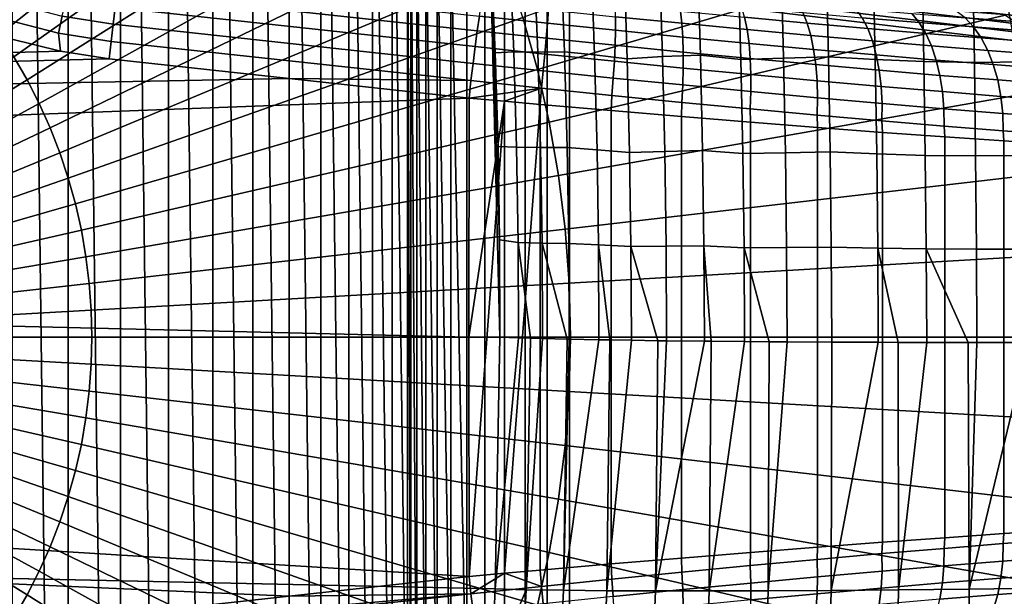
# Model space of a CAD drawing. Header units: metres. Extents: x -248 to 28, y -28 to 28.
# Tile 66 of 256: x -205.92 to -202.39, y -0.93 to 1.14. Entities that reach past the tile are written whole.
import ezdxf

# ---------------------------------------------------------------- set-up
doc = ezdxf.new("R2010")
doc.units = ezdxf.units.M
doc.layers.add('solid_10_061_053_XXX', color=7, linetype='CONTINUOUS')

msp = doc.modelspace()

# ---------------------------------------------------------------- linework, layer by layer
at = {"layer": 'solid_10_061_053_XXX'}
for points in [[(-205.948746, 8.26752, 131.31012), (-205.948761, -8.267564, 131.310135), (-205.747452, -7.709269, 131.236862)], [(-205.747437, 7.709233, 131.236847), (-205.948746, 8.26752, 131.31012), (-205.747452, -7.709269, 131.236862)], [(-205.747437, 7.709233, 131.236847), (-205.747452, -7.709269, 131.236862), (-205.560257, -7.145372, 131.168732)], [(-205.560242, 7.145336, 131.168716), (-205.747437, 7.709233, 131.236847), (-205.560257, -7.145372, 131.168732)], [(-205.560242, 7.145336, 131.168716), (-205.560257, -7.145372, 131.168732), (-205.387314, -6.576283, 131.105789)], [(-205.387314, 6.576236, 131.105774), (-205.560242, 7.145336, 131.168716), (-205.387314, -6.576283, 131.105789)], [(-205.387314, 6.576236, 131.105774), (-205.387314, -6.576283, 131.105789), (-205.228806, -6.002496, 131.04808)], [(-205.22879, 6.002436, 131.04808), (-205.387314, 6.576236, 131.105774), (-205.228806, -6.002496, 131.04808)], [(-205.22879, 6.002436, 131.04808), (-205.228806, -6.002496, 131.04808), (-205.084778, -5.424331, 130.995667)], [(-205.084763, 5.424255, 130.995667), (-205.22879, 6.002436, 131.04808), (-205.084778, -5.424331, 130.995667)], [(-205.084763, 5.424255, 130.995667), (-205.084778, -5.424331, 130.995667), (-204.955383, -4.842218, 130.948578)], [(-204.955368, 4.842131, 130.948563), (-205.084763, 5.424255, 130.995667), (-204.955383, -4.842218, 130.948578)], [(-204.955368, 4.842131, 130.948563), (-204.955383, -4.842218, 130.948578), (-204.840729, -4.256793, 130.906845)], [(-204.840714, 4.256701, 130.90683), (-204.955368, 4.842131, 130.948563), (-204.840729, -4.256793, 130.906845)], [(-204.840714, 4.256701, 130.90683), (-204.840729, -4.256793, 130.906845), (-204.740891, -3.668424, 130.870499)], [(-204.740875, 3.668336, 130.870499), (-204.840714, 4.256701, 130.90683), (-204.740891, -3.668424, 130.870499)], [(-204.740875, 3.668336, 130.870499), (-204.740891, -3.668424, 130.870499), (-204.65593, -3.077661, 130.839584)], [(-204.65593, 3.077588, 130.839584), (-204.740875, 3.668336, 130.870499), (-204.65593, -3.077661, 130.839584)], [(-204.65593, 3.077588, 130.839584), (-204.65593, -3.077661, 130.839584), (-204.585938, -2.485185, 130.814102)], [(-204.585922, 2.485141, 130.814102), (-204.65593, 3.077588, 130.839584), (-204.585938, -2.485185, 130.814102)], [(-204.585922, 2.485141, 130.814102), (-204.585938, -2.485185, 130.814102), (-204.530899, -1.891159, 130.794067)], [(-204.530899, 1.891159, 130.794067), (-204.585922, 2.485141, 130.814102), (-204.530899, -1.891159, 130.794067)], [(-204.611664, 2.181573, 186.758835), (-204.722824, 2.335732, 186.799301), (-206.049088, 1.162218, 187.392502), (-205.993774, 1.085512, 187.372375)], [(-204.508255, 2.021435, 186.721207), (-204.611664, 2.181573, 186.758835), (-205.993774, 1.085512, 187.372375), (-205.942322, 1.00583, 187.353653)], [(-204.412842, 1.855757, 186.686478), (-204.508255, 2.021435, 186.721207), (-205.942322, 1.00583, 187.353653), (-205.894852, 0.923392, 187.336365)], [(-204.530899, 1.891159, 130.794067), (-204.530899, -1.891159, 130.794067), (-204.518936, -1.805223, 130.789719)], [(-204.518936, 1.805249, 130.789719), (-204.530899, 1.891159, 130.794067), (-204.518936, -1.805223, 130.789719)], [(-204.325714, 1.684992, 186.65477), (-204.412842, 1.855757, 186.686478), (-205.894852, 0.923392, 187.336365), (-205.851501, 0.838422, 187.320587)], [(-204.518936, 1.805249, 130.789719), (-204.518936, -1.805223, 130.789719), (-204.496887, -1.72099, 130.781693)], [(-204.496902, 1.721028, 130.781693), (-204.518936, 1.805249, 130.789719), (-204.496887, -1.72099, 130.781693)], [(-204.496902, 1.721028, 130.781693), (-204.496887, -1.72099, 130.781693), (-204.465118, -1.640265, 130.770126)], [(-204.465134, 1.640301, 130.770142), (-204.496902, 1.721028, 130.781693), (-204.465118, -1.640265, 130.770126)], [(-202.435867, 1.441898, 185.782394), (-202.513702, 1.721554, 185.81073), (-204.116287, 1.146921, 186.578537), (-204.064423, 0.960611, 186.559662)], [(-204.247116, 1.509609, 186.62616), (-204.325714, 1.684992, 186.65477), (-205.851501, 0.838422, 187.320587), (-205.812378, 0.751154, 187.306351)], [(-204.465134, 1.640301, 130.770142), (-204.465118, -1.640265, 130.770126), (-204.424179, -1.564453, 130.755219)], [(-204.424194, 1.564489, 130.755234), (-204.465134, 1.640301, 130.770142), (-204.424179, -1.564453, 130.755219)], [(-204.424194, 1.564489, 130.755234), (-204.424179, -1.564453, 130.755219), (-204.374634, -1.494636, 130.737198)], [(-204.374664, 1.494673, 130.737213), (-204.424194, 1.564489, 130.755234), (-204.374634, -1.494636, 130.737198)], [(-204.177231, 1.330088, 186.600723), (-204.247116, 1.509609, 186.62616), (-205.812378, 0.751154, 187.306351), (-205.777618, 0.661828, 187.293701)], [(-204.374664, 1.494673, 130.737213), (-204.374634, -1.494636, 130.737198), (-204.317307, -1.431937, 130.716324)], [(-204.317337, 1.43197, 130.716339), (-204.374664, 1.494673, 130.737213), (-204.317307, -1.431937, 130.716324)], [(-204.253113, 1.37737, 130.692963), (-204.317337, 1.43197, 130.716339), (-204.317307, -1.431937, 130.716324), (-204.253067, -1.377343, 130.692947)], [(-202.371872, 1.15829, 185.759109), (-202.435867, 1.441898, 185.782394), (-204.064423, 0.960611, 186.559662), (-204.021805, 0.771667, 186.544144)], [(-201.435471, 1.128453, 129.551041), (-201.444138, 1.14037, 129.5233), (-203.97644, 1.444007, 130.444977), (-203.967773, 1.43209, 130.472717)], [(-201.428024, 1.112165, 129.576843), (-201.435471, 1.128453, 129.551041), (-203.967773, 1.43209, 130.472717), (-203.960327, 1.415802, 130.498535)], [(-201.421997, 1.091907, 129.600098), (-201.428024, 1.112165, 129.576843), (-203.960327, 1.415802, 130.498535), (-203.9543, 1.395545, 130.521774)], [(-204.183014, 1.331737, 130.66745), (-204.253113, 1.37737, 130.692963), (-204.253067, -1.377343, 130.692947), (-204.182968, -1.331717, 130.667435)], [(-201.417526, 1.068181, 129.620193), (-201.421997, 1.091907, 129.600098), (-203.9543, 1.395545, 130.521774), (-203.949829, 1.371818, 130.54187)], [(-204.163361, 1.365108, 131.091476), (-204.149002, 1.023669, 131.078033), (-204.215546, 1.020511, 130.908539), (-204.230408, 1.36089, 130.920425)], [(-204.230408, 1.36089, 130.920425), (-204.215546, 1.020511, 130.908539), (-204.228943, 1.196199, 130.897003)], [(-204.077133, 1.364685, 131.279358), (-204.063232, 1.022635, 131.264923), (-204.149002, 1.023669, 131.078033), (-204.163361, 1.365108, 131.091476)], [(-203.980194, 1.366992, 131.462036), (-203.966766, 1.023703, 131.446564), (-204.063232, 1.022635, 131.264923), (-204.077133, 1.364685, 131.279358)], [(-203.859467, 1.013148, 131.62178), (-203.966766, 1.023703, 131.446564), (-203.980194, 1.366992, 131.462036), (-203.87207, 1.353751, 131.637924)], [(-201.414734, 1.04157, 129.636642), (-201.417526, 1.068181, 129.620193), (-203.949829, 1.371818, 130.54187), (-203.947037, 1.345207, 130.558334)], [(-201.413666, 1.012731, 129.649063), (-201.414734, 1.04157, 129.636642), (-203.947037, 1.345207, 130.558334), (-203.945969, 1.316369, 130.570755)], [(-203.74202, 0.998997, 131.790268), (-203.859467, 1.013148, 131.62178), (-203.87207, 1.353751, 131.637924), (-203.753693, 1.335642, 131.8069)], [(-203.62674, 1.346336, 131.970306), (-203.615555, 1.006529, 131.952545), (-203.74202, 0.998997, 131.790268), (-203.753693, 1.335642, 131.8069)], [(-203.490326, 1.353773, 132.12587), (-203.479736, 1.011674, 132.107086), (-203.615555, 1.006529, 131.952545), (-203.62674, 1.346336, 131.970306)], [(-203.33461, 0.995886, 132.252396), (-203.479736, 1.011674, 132.107086), (-203.490326, 1.353773, 132.12587), (-203.344116, 1.333243, 132.271423)], [(-203.029037, 1.347408, 132.539352), (-203.021027, 1.005953, 132.518478), (-203.181702, 1.000743, 132.389999), (-203.190506, 1.340133, 132.409973)], [(-202.852814, 0.995532, 132.636505), (-203.021027, 1.005953, 132.518478), (-203.029037, 1.347408, 132.539352), (-202.859787, 1.333772, 132.657623)], [(-204.116287, 1.146921, 186.578537), (-204.177231, 1.330088, 186.600723), (-205.777618, 0.661828, 187.293701), (-205.747284, 0.570687, 187.282654)], [(-204.108047, 1.295736, 130.640167), (-204.183014, 1.331737, 130.66745), (-204.182968, -1.331717, 130.667435), (-204.108002, -1.295721, 130.640152)], [(-201.414368, 0.982377, 129.657135), (-201.413666, 1.012731, 129.649063), (-203.945969, 1.316369, 130.570755), (-203.946671, 1.286014, 130.578812)], [(-203.190506, 1.340133, 132.409973), (-203.181702, 1.000743, 132.389999), (-203.33461, 0.995886, 132.252396), (-203.344116, 1.333243, 132.271423)], [(-202.67804, 0.988514, 132.744659), (-202.852814, 0.995532, 132.636505), (-202.859787, 1.333772, 132.657623), (-202.684021, 1.324584, 132.766113)], [(-202.497314, 0.985553, 132.842651), (-202.67804, 0.988514, 132.744659), (-202.684021, 1.324584, 132.766113), (-202.502319, 1.320713, 132.864502)], [(-202.315262, 1.32388, 132.952652), (-202.311234, 0.987941, 132.930222), (-202.497314, 0.985553, 132.842651), (-202.502319, 1.320713, 132.864502)], [(-204.280243, 1.099108, 126.621559), (-205.570938, 1.23912, 126.691498), (-205.56337, 1.291849, 126.726204), (-204.272675, 1.151973, 126.656242)], [(-204.029526, 1.269992, 130.611588), (-204.108047, 1.295736, 130.640167), (-204.108002, -1.295721, 130.640152), (-204.029495, -1.269985, 130.611572)], [(-203.946671, 1.286014, 130.578812), (-203.949127, 1.254924, 130.582321), (-201.416824, 0.951287, 129.660645), (-201.414368, 0.982377, 129.657135)], [(-204.287872, 1.042243, 126.593933), (-205.578568, 1.182394, 126.663826), (-205.570938, 1.23912, 126.691498), (-204.280243, 1.099108, 126.621559)], [(-204.029495, -1.269985, 130.611572), (-203.949127, -1.254924, 130.582321), (-203.949127, 1.254924, 130.582321), (-204.029526, 1.269992, 130.611588)], [(-203.949127, -1.254924, 130.582321), (-201.416824, -0.951287, 129.660645), (-201.416824, 0.951287, 129.660645), (-203.949127, 1.254924, 130.582321)], [(-246.45488, 1.205112, 146.265991), (-204.228943, 1.196199, 130.897003), (-204.199066, -0.000002, 130.886124), (-246.485229, 0.007645, 146.277039)], [(-205.586121, 1.122588, 126.643623), (-205.769012, 1.151973, 126.653709), (-205.755173, 1.210752, 126.673599), (-205.578568, 1.182394, 126.663826)], [(-205.769012, 1.151973, 126.653709), (-205.782761, 1.091088, 126.641624), (-205.967209, 1.138707, 126.652054), (-205.947922, 1.198127, 126.663872)], [(-204.295425, 0.9823, 126.573807), (-205.586121, 1.122588, 126.643623), (-205.578568, 1.182394, 126.663826), (-204.287872, 1.042243, 126.593933)], [(-204.02832, 1.125967, 126.653519), (-204.272675, 1.151973, 126.656242), (-204.265274, 1.199981, 126.697418), (-204.024536, 1.174359, 126.694733)], [(-204.200119, 0.34934, 130.891159), (-204.199066, -0.000002, 130.886124), (-204.228943, 1.196199, 130.897003)], [(-204.20549, 0.68365, 130.898834), (-204.200119, 0.34934, 130.891159), (-204.228943, 1.196199, 130.897003)], [(-204.215546, 1.020511, 130.908539), (-204.20549, 0.68365, 130.898834), (-204.228943, 1.196199, 130.897003)], [(-203.784454, 1.100838, 126.671455), (-204.02832, 1.125967, 126.653519), (-204.024536, 1.174359, 126.694733), (-203.784286, 1.149601, 126.712395)], [(-203.546356, 1.125877, 126.750435), (-203.784286, 1.149601, 126.712395), (-203.785339, 1.19283, 126.759132), (-203.551468, 1.169509, 126.796524)], [(-203.312454, 1.103349, 126.808525), (-203.546356, 1.125877, 126.750435), (-203.551468, 1.169509, 126.796524), (-203.321548, 1.147365, 126.853622)], [(-203.097168, 1.126553, 126.930069), (-203.321548, 1.147365, 126.853622), (-203.332657, 1.185222, 126.903603), (-203.112549, 1.164808, 126.978584)], [(-202.694916, 1.128479, 127.183357), (-202.89946, 1.145848, 127.072075), (-202.921448, 1.177756, 127.122597), (-202.721191, 1.160751, 127.231552)], [(-202.351685, 1.131923, 127.498672), (-202.530792, 1.145434, 127.357193), (-202.563675, 1.170836, 127.405434), (-202.388626, 1.15763, 127.543716)], [(-205.967209, 1.138707, 126.652054), (-205.782761, 1.091088, 126.641624), (-205.77504, 1.025466, 126.636383), (-205.959671, 1.070984, 126.646736)], [(-205.769012, 1.151973, 126.653709), (-205.586121, 1.122588, 126.643623), (-205.593475, 1.06067, 126.631226), (-205.782761, 1.091088, 126.641624)], [(-204.064423, 0.960611, 186.559662), (-204.116287, 1.146921, 186.578537), (-205.747284, 0.570687, 187.282654), (-205.721481, 0.477983, 187.27327)], [(-204.032806, 1.072777, 126.618813), (-204.280243, 1.099108, 126.621559), (-204.272675, 1.151973, 126.656242), (-204.02832, 1.125967, 126.653519)], [(-202.32193, 0.871507, 185.740921), (-202.371872, 1.15829, 185.759109), (-204.021805, 0.771667, 186.544144), (-203.988525, 0.580609, 186.532028)], [(-203.542953, 1.076756, 126.710068), (-203.784454, 1.100838, 126.671455), (-203.784286, 1.149601, 126.712395), (-203.546356, 1.125877, 126.750435)], [(-203.084183, 1.082177, 126.886292), (-203.312454, 1.103349, 126.808525), (-203.321548, 1.147365, 126.853622), (-203.097168, 1.126553, 126.930069)], [(-202.879929, 1.107225, 127.025375), (-203.097168, 1.126553, 126.930069), (-203.112549, 1.164808, 126.978584), (-202.89946, 1.145848, 127.072075)], [(-202.671387, 1.089518, 127.138824), (-202.879929, 1.107225, 127.025375), (-202.89946, 1.145848, 127.072075), (-202.694916, 1.128479, 127.183357)], [(-202.500443, 1.112835, 127.311691), (-202.694916, 1.128479, 127.183357), (-202.721191, 1.160751, 127.231552), (-202.530792, 1.145434, 127.357193)], [(-202.317505, 1.099034, 127.4562), (-202.500443, 1.112835, 127.311691), (-202.530792, 1.145434, 127.357193), (-202.351685, 1.131923, 127.498672)], [(-204.30278, 0.920253, 126.561516), (-205.593475, 1.06067, 126.631226), (-205.586121, 1.122588, 126.643623), (-204.295425, 0.9823, 126.573807)], [(-204.037918, 1.015649, 126.591164), (-204.287872, 1.042243, 126.593933), (-204.280243, 1.099108, 126.621559), (-204.032806, 1.072777, 126.618813)], [(-203.785858, 1.047329, 126.636971), (-204.032806, 1.072777, 126.618813), (-204.02832, 1.125967, 126.653519), (-203.784454, 1.100838, 126.671455)], [(-203.541306, 1.022943, 126.676071), (-203.785858, 1.047329, 126.636971), (-203.784454, 1.100838, 126.671455), (-203.542953, 1.076756, 126.710068)], [(-203.305511, 1.053889, 126.769028), (-203.542953, 1.076756, 126.710068), (-203.546356, 1.125877, 126.750435), (-203.312454, 1.103349, 126.808525)], [(-203.073807, 1.032397, 126.847969), (-203.305511, 1.053889, 126.769028), (-203.312454, 1.103349, 126.808525), (-203.084183, 1.082177, 126.886292)], [(-202.863159, 1.062513, 126.983253), (-203.084183, 1.082177, 126.886292), (-203.097168, 1.126553, 126.930069), (-202.879929, 1.107225, 127.025375)], [(-202.651001, 1.044497, 127.098679), (-202.863159, 1.062513, 126.983253), (-202.879929, 1.107225, 127.025375), (-202.671387, 1.089518, 127.138824)], [(-202.473129, 1.073568, 127.269661), (-202.671387, 1.089518, 127.138824), (-202.694916, 1.128479, 127.183357), (-202.500443, 1.112835, 127.311691)], [(-202.286606, 1.059498, 127.417), (-202.473129, 1.073568, 127.269661), (-202.500443, 1.112835, 127.311691), (-202.317505, 1.099034, 127.4562)], [(-205.959671, 1.070984, 126.646736), (-205.77504, 1.025466, 126.636383), (-218.300217, 0.672721, 127.292267)], [(-205.782761, 1.091088, 126.641624), (-205.593475, 1.06067, 126.631226), (-205.600449, 0.998334, 126.626823), (-205.77504, 1.025466, 126.636383)], [(-205.593475, 1.06067, 126.631226), (-204.30278, 0.920253, 126.561516), (-204.95488, 0.928024, 126.591972), (-205.600449, 0.998334, 126.626823)], [(-203.788467, 0.989945, 126.609505), (-204.037918, 1.015649, 126.591164), (-204.032806, 1.072777, 126.618813), (-203.785858, 1.047329, 126.636971)], [(-203.300858, 0.999786, 126.735779), (-203.541306, 1.022943, 126.676071), (-203.542953, 1.076756, 126.710068), (-203.305511, 1.053889, 126.769028)], [(-202.849457, 1.012436, 126.946396), (-203.073807, 1.032397, 126.847969), (-203.084183, 1.082177, 126.886292), (-202.863159, 1.062513, 126.983253)], [(-202.634079, 0.994149, 127.063568), (-202.849457, 1.012436, 126.946396), (-202.863159, 1.062513, 126.983253), (-202.651001, 1.044497, 127.098679)], [(-202.44928, 1.02827, 127.231796), (-202.651001, 1.044497, 127.098679), (-202.671387, 1.089518, 127.138824), (-202.473129, 1.073568, 127.269661)], [(-202.259521, 1.013954, 127.381699), (-202.44928, 1.02827, 127.231796), (-202.473129, 1.073568, 127.269661), (-202.286606, 1.059498, 127.417)], [(-205.77504, 1.025466, 126.636383), (-205.600449, 0.998334, 126.626823), (-218.300217, 0.672721, 127.292267)], [(-204.043594, 0.955513, 126.571022), (-204.295425, 0.9823, 126.573807), (-204.287872, 1.042243, 126.593933), (-204.037918, 1.015649, 126.591164)], [(-203.541443, 0.965311, 126.649002), (-203.788467, 0.989945, 126.609505), (-203.785858, 1.047329, 126.636971), (-203.541306, 1.022943, 126.676071)], [(-203.066208, 0.978022, 126.81572), (-203.300858, 0.999786, 126.735779), (-203.305511, 1.053889, 126.769028), (-203.073807, 1.032397, 126.847969)], [(-202.839005, 0.957808, 126.915405), (-203.066208, 0.978022, 126.81572), (-203.073807, 1.032397, 126.847969), (-202.849457, 1.012436, 126.946396)], [(-202.429306, 0.977675, 127.1987), (-202.634079, 0.994149, 127.063568), (-202.651001, 1.044497, 127.098679), (-202.44928, 1.02827, 127.231796)], [(-202.236664, 0.963142, 127.350876), (-202.429306, 0.977675, 127.1987), (-202.44928, 1.02827, 127.231796), (-202.259521, 1.013954, 127.381699)], [(-205.600449, 0.998334, 126.626823), (-204.95488, 0.928024, 126.591972), (-218.300217, 0.672721, 127.292267)], [(-205.894852, 0.923392, 187.336365), (-205.942322, 1.00583, 187.353653), (-207.386093, 0, 187.915436)], [(-204.149002, 1.023669, 131.078033), (-204.139008, 0.681822, 131.067566), (-204.20549, 0.68365, 130.898834), (-204.215546, 1.020511, 130.908539)], [(-204.063232, 1.022635, 131.264923), (-204.053528, 0.680235, 131.253799), (-204.139008, 0.681822, 131.067566), (-204.149002, 1.023669, 131.078033)], [(-203.966766, 1.023703, 131.446564), (-203.957336, 0.680112, 131.434753), (-204.053528, 0.680235, 131.253799), (-204.063232, 1.022635, 131.264923)], [(-203.792252, 0.929614, 126.5895), (-204.043594, 0.955513, 126.571022), (-204.037918, 1.015649, 126.591164), (-203.788467, 0.989945, 126.609505)], [(-203.850571, 0.672305, 131.609558), (-203.957336, 0.680112, 131.434753), (-203.966766, 1.023703, 131.446564), (-203.859467, 1.013148, 131.62178)], [(-203.733734, 0.66217, 131.77774), (-203.850571, 0.672305, 131.609558), (-203.859467, 1.013148, 131.62178), (-203.74202, 0.998997, 131.790268)], [(-203.54335, 0.904794, 126.629295), (-203.792252, 0.929614, 126.5895), (-203.788467, 0.989945, 126.609505), (-203.541443, 0.965311, 126.649002)], [(-203.615555, 1.006529, 131.952545), (-203.607529, 0.666564, 131.93927), (-203.733734, 0.66217, 131.77774), (-203.74202, 0.998997, 131.790268)], [(-203.479736, 1.011674, 132.107086), (-203.472076, 0.66944, 132.093109), (-203.607529, 0.666564, 131.93927), (-203.615555, 1.006529, 131.952545)], [(-203.298553, 0.941919, 126.70932), (-203.541443, 0.965311, 126.649002), (-203.541306, 1.022943, 126.676071), (-203.300858, 0.999786, 126.735779)], [(-203.327637, 0.658438, 132.238281), (-203.472076, 0.66944, 132.093109), (-203.479736, 1.011674, 132.107086), (-203.33461, 0.995886, 132.252396)], [(-203.181702, 1.000743, 132.389999), (-203.175171, 0.661274, 132.375259), (-203.327637, 0.658438, 132.238281), (-203.33461, 0.995886, 132.252396)], [(-203.061508, 0.919934, 126.790077), (-203.298553, 0.941919, 126.70932), (-203.300858, 0.999786, 126.735779), (-203.066208, 0.978022, 126.81572)], [(-203.021027, 1.005953, 132.518478), (-203.014969, 0.664423, 132.503098), (-203.175171, 0.661274, 132.375259), (-203.181702, 1.000743, 132.389999)], [(-202.847412, 0.657235, 132.620987), (-203.014969, 0.664423, 132.503098), (-203.021027, 1.005953, 132.518478), (-202.852814, 0.995532, 132.636505)], [(-202.673294, 0.652396, 132.728958), (-202.847412, 0.657235, 132.620987), (-202.852814, 0.995532, 132.636505), (-202.67804, 0.988514, 132.744659)], [(-202.620895, 0.939288, 127.034058), (-202.839005, 0.957808, 126.915405), (-202.849457, 1.012436, 126.946396), (-202.634079, 0.994149, 127.063568)], [(-202.413528, 0.922604, 127.170906), (-202.620895, 0.939288, 127.034058), (-202.634079, 0.994149, 127.063568), (-202.429306, 0.977675, 127.1987)], [(-204.021805, 0.771667, 186.544144), (-204.064423, 0.960611, 186.559662), (-205.721481, 0.477983, 187.27327), (-205.700272, 0.383968, 187.265549)], [(-204.049713, 0.893341, 126.558716), (-204.30278, 0.920253, 126.561516), (-204.295425, 0.9823, 126.573807), (-204.043594, 0.955513, 126.571022)], [(-203.79715, 0.867315, 126.577286), (-204.049713, 0.893341, 126.558716), (-204.043594, 0.955513, 126.571022), (-203.792252, 0.929614, 126.5895)], [(-203.29863, 0.881225, 126.690071), (-203.54335, 0.904794, 126.629295), (-203.541443, 0.965311, 126.649002), (-203.298553, 0.941919, 126.70932)], [(-202.832001, 0.899513, 126.89077), (-203.061508, 0.919934, 126.790077), (-203.066208, 0.978022, 126.81572), (-202.839005, 0.957808, 126.915405)], [(-202.611664, 0.880804, 127.010635), (-202.832001, 0.899513, 126.89077), (-202.839005, 0.957808, 126.915405), (-202.620895, 0.939288, 127.034058)], [(-202.493195, 0.650342, 132.82666), (-202.673294, 0.652396, 132.728958), (-202.67804, 0.988514, 132.744659), (-202.497314, 0.985553, 132.842651)], [(-202.311234, 0.987941, 132.930222), (-202.307724, 0.651934, 132.913834), (-202.493195, 0.650342, 132.82666), (-202.497314, 0.985553, 132.842651)], [(-202.21843, 0.907887, 127.325027), (-202.413528, 0.922604, 127.170906), (-202.429306, 0.977675, 127.1987), (-202.236664, 0.963142, 127.350876)], [(-204.95488, 0.928024, 126.591972), (-204.309753, 0.857804, 126.557251), (-218.285004, 0.336537, 127.286736), (-218.300217, 0.672721, 127.292267)], [(-205.851501, 0.838422, 187.320587), (-205.894852, 0.923392, 187.336365), (-207.386093, 0, 187.915436)], [(-204.30278, 0.920253, 126.561516), (-204.309753, 0.857804, 126.557251), (-204.95488, 0.928024, 126.591972)], [(-204.049713, 0.893341, 126.558716), (-204.309753, 0.857804, 126.557251), (-204.30278, 0.920253, 126.561516)], [(-203.547028, 0.842374, 126.617279), (-203.79715, 0.867315, 126.577286), (-203.792252, 0.929614, 126.5895), (-203.54335, 0.904794, 126.629295)], [(-203.059799, 0.859073, 126.771439), (-203.29863, 0.881225, 126.690071), (-203.298553, 0.941919, 126.70932), (-203.061508, 0.919934, 126.790077)], [(-202.828552, 0.838498, 126.872894), (-203.059799, 0.859073, 126.771439), (-203.061508, 0.919934, 126.790077), (-202.832001, 0.899513, 126.89077)], [(-202.402176, 0.863951, 127.14888), (-202.611664, 0.880804, 127.010635), (-202.620895, 0.939288, 127.034058), (-202.413528, 0.922604, 127.170906)], [(-202.205078, 0.849083, 127.304573), (-202.402176, 0.863951, 127.14888), (-202.413528, 0.922604, 127.170906), (-202.21843, 0.907887, 127.325027)], [(-204.049713, 0.893341, 126.558716), (-204.182053, 0.846267, 126.553207), (-204.309753, 0.857804, 126.557251)], [(-204.049713, 0.893341, 126.558716), (-204.054291, 0.83489, 126.554527), (-204.182053, 0.846267, 126.553207)], [(-204.049713, 0.893341, 126.558716), (-203.79715, 0.867315, 126.577286), (-203.799622, 0.812721, 126.573463), (-204.054291, 0.83489, 126.554527)], [(-203.301102, 0.818689, 126.678352), (-203.547028, 0.842374, 126.617279), (-203.54335, 0.904794, 126.629295), (-203.29863, 0.881225, 126.690071)], [(-202.606537, 0.819647, 126.993675), (-202.828552, 0.838498, 126.872894), (-202.832001, 0.899513, 126.89077), (-202.611664, 0.880804, 127.010635)], [(-204.309753, 0.857804, 126.557251), (-204.31076, 0, 126.552795), (-218.285004, 0.336537, 127.286736)], [(-204.182053, 0.846267, 126.553207), (-204.31076, 0, 126.552795), (-204.309753, 0.857804, 126.557251)], [(-202.286163, 0.582335, 185.727905), (-202.32193, 0.871507, 185.740921), (-203.988525, 0.580609, 186.532028), (-203.964691, 0.387959, 186.523361)], [(-203.79715, 0.867315, 126.577286), (-203.547028, 0.842374, 126.617279), (-203.547699, 0.791472, 126.614044), (-203.799622, 0.812721, 126.573463)], [(-203.061096, 0.796428, 126.760117), (-203.301102, 0.818689, 126.678352), (-203.29863, 0.881225, 126.690071), (-203.059799, 0.859073, 126.771439)], [(-202.828705, 0.775752, 126.862076), (-203.061096, 0.796428, 126.760117), (-203.059799, 0.859073, 126.771439), (-202.828552, 0.838498, 126.872894)], [(-202.395462, 0.802665, 127.132973), (-202.606537, 0.819647, 126.993675), (-202.611664, 0.880804, 127.010635), (-202.402176, 0.863951, 127.14888)], [(-202.196869, 0.787684, 127.289848), (-202.395462, 0.802665, 127.132973), (-202.402176, 0.863951, 127.14888), (-202.205078, 0.849083, 127.304573)], [(-205.812378, 0.751154, 187.306351), (-205.851501, 0.838422, 187.320587), (-207.386093, 0, 187.915436)], [(-204.182053, 0.846267, 126.553207), (-204.309753, -0.857804, 126.557251), (-204.31076, 0, 126.552795)], [(-204.054291, 0.83489, 126.554527), (-204.182053, -0.846267, 126.553207), (-204.309753, -0.857804, 126.557251), (-204.182053, 0.846267, 126.553207)], [(-204.054291, 0.83489, 126.554527), (-204.054291, -0.83489, 126.554527), (-204.182053, -0.846267, 126.553207)], [(-204.054291, 0.83489, 126.554527), (-203.799622, 0.812721, 126.573463), (-203.799622, -0.812721, 126.573463), (-204.054291, -0.83489, 126.554527)], [(-203.799622, 0.812721, 126.573463), (-203.547699, 0.791472, 126.614044), (-203.547699, -0.791472, 126.614044), (-203.799622, -0.812721, 126.573463)], [(-203.547028, 0.842374, 126.617279), (-203.301102, 0.818689, 126.678352), (-203.300354, 0.771293, 126.675842), (-203.547699, 0.791472, 126.614044)], [(-203.301102, 0.818689, 126.678352), (-203.061096, 0.796428, 126.760117), (-203.059387, 0.752333, 126.758369), (-203.300354, 0.771293, 126.675842)], [(-202.605606, 0.756808, 126.983452), (-202.828705, 0.775752, 126.862076), (-202.828552, 0.838498, 126.872894), (-202.606537, 0.819647, 126.993675)], [(-202.393478, 0.739742, 127.123436), (-202.605606, 0.756808, 126.983452), (-202.606537, 0.819647, 126.993675), (-202.395462, 0.802665, 127.132973)], [(-203.547699, 0.791472, 126.614044), (-203.300354, 0.771293, 126.675842), (-203.300354, -0.771293, 126.675842), (-203.547699, -0.791472, 126.614044)], [(-203.061096, 0.796428, 126.760117), (-202.828705, 0.775752, 126.862076), (-202.826492, 0.734726, 126.860992), (-203.059387, 0.752333, 126.758369)], [(-202.193893, 0.724687, 127.281082), (-202.393478, 0.739742, 127.123436), (-202.395462, 0.802665, 127.132973), (-202.196869, 0.787684, 127.289848)], [(-205.777618, 0.661828, 187.293701), (-205.812378, 0.751154, 187.306351), (-207.386093, 0, 187.915436)], [(-203.988525, 0.580609, 186.532028), (-204.021805, 0.771667, 186.544144), (-205.700272, 0.383968, 187.265549), (-205.683716, 0.288901, 187.259521)], [(-203.300354, 0.771293, 126.675842), (-203.059387, 0.752333, 126.758369), (-203.059387, -0.752333, 126.758369), (-203.300354, -0.771293, 126.675842)], [(-203.059387, 0.752333, 126.758369), (-202.826492, 0.734726, 126.860992), (-202.826492, -0.734726, 126.860992), (-203.059387, -0.752333, 126.758369)], [(-202.828705, 0.775752, 126.862076), (-202.605606, 0.756808, 126.983452), (-202.603256, 0.718581, 126.982903), (-202.826492, 0.734726, 126.860992)], [(-202.605606, 0.756808, 126.983452), (-202.393478, 0.739742, 127.123436), (-202.39119, 0.704016, 127.123291), (-202.603256, 0.718581, 126.982903)], [(-202.826492, 0.734726, 126.860992), (-202.603256, 0.718581, 126.982903), (-202.603256, -0.718582, 126.982903), (-202.826492, -0.734726, 126.860992)], [(-202.603256, 0.718581, 126.982903), (-202.39119, 0.704016, 127.123291), (-202.39119, -0.704016, 127.123291), (-202.603256, -0.718582, 126.982903)], [(-202.393478, 0.739742, 127.123436), (-202.193893, 0.724687, 127.281082), (-202.191788, 0.69113, 127.281227), (-202.39119, 0.704016, 127.123291)], [(-204.139008, 0.681822, 131.067566), (-204.133423, 0.339762, 131.060089), (-204.200119, 0.34934, 130.891159), (-204.20549, 0.68365, 130.898834)], [(-204.053528, 0.680235, 131.253799), (-204.048035, 0.337708, 131.246002), (-204.133423, 0.339762, 131.060089), (-204.139008, 0.681822, 131.067566)], [(-203.957336, 0.680112, 131.434753), (-203.951935, 0.336473, 131.426636), (-204.048035, 0.337708, 131.246002), (-204.053528, 0.680235, 131.253799)], [(-203.845398, 0.331489, 131.601257), (-203.951935, 0.336473, 131.426636), (-203.957336, 0.680112, 131.434753), (-203.850571, 0.672305, 131.609558)], [(-203.728836, 0.325441, 131.769348), (-203.845398, 0.331489, 131.601257), (-203.850571, 0.672305, 131.609558), (-203.733734, 0.66217, 131.77774)], [(-202.39119, 0.704016, 127.123291), (-202.191788, 0.69113, 127.281227), (-202.191788, -0.69113, 127.281227), (-202.39119, -0.704016, 127.123291)], [(-205.747284, 0.570687, 187.282654), (-205.777618, 0.661828, 187.293701), (-207.386093, 0, 187.915436)], [(-203.607529, 0.666564, 131.93927), (-203.602722, 0.326752, 131.930481), (-203.728836, 0.325441, 131.769348), (-203.733734, 0.66217, 131.77774)], [(-203.472076, 0.66944, 132.093109), (-203.467392, 0.327407, 132.083954), (-203.602722, 0.326752, 131.930481), (-203.607529, 0.666564, 131.93927)], [(-203.323257, 0.321237, 132.229126), (-203.467392, 0.327407, 132.083954), (-203.472076, 0.66944, 132.093109), (-203.327637, 0.658438, 132.238281)], [(-203.175171, 0.661274, 132.375259), (-203.170959, 0.322085, 132.365753), (-203.323257, 0.321237, 132.229126), (-203.327637, 0.658438, 132.238281)], [(-203.014969, 0.664423, 132.503098), (-203.010941, 0.3232, 132.493271), (-203.170959, 0.322085, 132.365753), (-203.175171, 0.661274, 132.375259)], [(-202.843704, 0.319266, 132.611099), (-203.010941, 0.3232, 132.493271), (-203.014969, 0.664423, 132.503098), (-202.847412, 0.657235, 132.620987)], [(-202.669861, 0.316617, 132.718994), (-202.843704, 0.319266, 132.611099), (-202.847412, 0.657235, 132.620987), (-202.673294, 0.652396, 132.728958)], [(-202.490036, 0.315473, 132.816559), (-202.669861, 0.316617, 132.718994), (-202.673294, 0.652396, 132.728958), (-202.493195, 0.650342, 132.82666)], [(-202.307724, 0.651934, 132.913834), (-202.304825, 0.316263, 132.903503), (-202.490036, 0.315473, 132.816559), (-202.493195, 0.650342, 132.82666)], [(-205.721481, 0.477983, 187.27327), (-205.747284, 0.570687, 187.282654), (-207.386093, 0, 187.915436)], [(-203.964691, 0.387959, 186.523361), (-203.988525, 0.580609, 186.532028), (-205.683716, 0.288901, 187.259521), (-205.67186, 0.193041, 187.255203)], [(-202.264648, 0.291567, 185.720078), (-202.286163, 0.582335, 185.727905), (-203.964691, 0.387959, 186.523361), (-203.950363, 0.194246, 186.518143)], [(-205.700272, 0.383968, 187.265549), (-205.721481, 0.477983, 187.27327), (-207.386093, 0, 187.915436)], [(-205.683716, 0.288901, 187.259521), (-205.700272, 0.383968, 187.265549), (-207.386093, 0, 187.915436)], [(-203.950363, 0.194246, 186.518143), (-203.964691, 0.387959, 186.523361), (-205.67186, 0.193041, 187.255203), (-205.664719, 0.096653, 187.252609)], [(-204.309753, -0.857804, 126.557251), (-218.279938, 0, 127.284889), (-218.285004, 0.336537, 127.286736), (-204.31076, 0, 126.552795)], [(-204.133423, 0.339762, 131.060089), (-204.132187, -0.002305, 131.055725), (-204.199066, -0.000002, 130.886124), (-204.200119, 0.34934, 130.891159)], [(-204.089417, -0.003572, 131.152328), (-204.132187, -0.002305, 131.055725), (-204.133423, 0.339762, 131.060089)], [(-204.048035, 0.337708, 131.246002), (-204.046799, -0.004719, 131.241486), (-204.089417, -0.003572, 131.152328), (-204.133423, 0.339762, 131.060089)], [(-203.957672, -0.006815, 131.409698), (-204.046799, -0.004719, 131.241486), (-204.048035, 0.337708, 131.246002)], [(-203.951935, 0.336473, 131.426636), (-203.950577, -0.006967, 131.42218), (-203.957672, -0.006815, 131.409698), (-204.048035, 0.337708, 131.246002)], [(-203.845398, 0.331489, 131.601257), (-203.844009, -0.009036, 131.596893), (-203.950577, -0.006967, 131.42218), (-203.951935, 0.336473, 131.426636)], [(-203.804993, -0.009705, 131.655548), (-203.844009, -0.009036, 131.596893), (-203.845398, 0.331489, 131.601257)], [(-203.728836, 0.325441, 131.769348), (-203.727402, -0.01092, 131.765091), (-203.804993, -0.009705, 131.655548), (-203.845398, 0.331489, 131.601257)], [(-203.602722, 0.326752, 131.930481), (-203.601181, -0.012612, 131.926178), (-203.632538, -0.012221, 131.887939), (-203.728836, 0.325441, 131.769348)], [(-203.632538, -0.012221, 131.887939), (-203.727402, -0.01092, 131.765091), (-203.728836, 0.325441, 131.769348)], [(-203.467392, 0.327407, 132.083954), (-203.465744, -0.014107, 132.07962), (-203.601181, -0.012612, 131.926178), (-203.602722, 0.326752, 131.930481)], [(-203.441483, -0.014344, 132.105286), (-203.465744, -0.014107, 132.07962), (-203.467392, 0.327407, 132.083954)], [(-203.323257, 0.321237, 132.229126), (-203.321594, -0.015399, 132.224899), (-203.441483, -0.014344, 132.105286), (-203.467392, 0.327407, 132.083954)], [(-203.170959, 0.322085, 132.365753), (-203.169189, -0.016484, 132.361496), (-203.233109, -0.016061, 132.306152), (-203.323257, 0.321237, 132.229126)], [(-203.233109, -0.016061, 132.306152), (-203.321594, -0.015399, 132.224899), (-203.323257, 0.321237, 132.229126)], [(-203.010941, 0.3232, 132.493271), (-203.009064, -0.017358, 132.488968), (-203.169189, -0.016484, 132.361496), (-203.170959, 0.322085, 132.365753)], [(-202.843704, 0.319266, 132.611099), (-202.841766, -0.018019, 132.606857), (-203.009064, -0.017358, 132.488968), (-203.010941, 0.3232, 132.493271)], [(-202.770248, -0.01823, 132.652954), (-202.841766, -0.018019, 132.606857), (-202.843704, 0.319266, 132.611099)], [(-202.669861, 0.316617, 132.718994), (-202.667877, -0.018463, 132.714783), (-202.770248, -0.01823, 132.652954), (-202.843704, 0.319266, 132.611099)], [(-205.67186, 0.193041, 187.255203), (-205.683716, 0.288901, 187.259521), (-207.386093, 0, 187.915436)], [(-202.257477, 0, 185.717468), (-202.264648, 0.291567, 185.720078), (-203.950363, 0.194246, 186.518143), (-203.945587, 0, 186.516403)], [(-202.518936, -0.018667, 132.796524), (-202.667877, -0.018463, 132.714783), (-202.669861, 0.316617, 132.718994)], [(-202.490036, 0.315473, 132.816559), (-202.487961, -0.01869, 132.812363), (-202.518936, -0.018667, 132.796524), (-202.669861, 0.316617, 132.718994)], [(-202.304825, 0.316263, 132.903503), (-202.302673, -0.018698, 132.899261), (-202.487961, -0.01869, 132.812363), (-202.490036, 0.315473, 132.816559)], [(-205.664719, 0.096653, 187.252609), (-205.67186, 0.193041, 187.255203), (-207.386093, 0, 187.915436)], [(-203.945587, 0, 186.516403), (-203.950363, 0.194246, 186.518143), (-205.664719, 0.096653, 187.252609), (-205.662354, 0, 187.25174)], [(-205.662354, 0, 187.25174), (-205.664719, 0.096653, 187.252609), (-207.386093, 0, 187.915436)], [(-246.485229, 0.007645, 146.277039), (-204.21608, -0.902432, 130.892319), (-204.229202, -1.200808, 130.897095), (-246.455643, -1.189726, 146.266266)], [(-246.485229, 0.007645, 146.277039), (-204.199066, -0.000002, 130.886124), (-204.21608, -0.902432, 130.892319)], [(-204.95488, -0.928024, 126.591972), (-218.285004, -0.336537, 127.286736), (-218.279938, 0, 127.284889), (-204.309753, -0.857804, 126.557251)], [(-205.664719, -0.096653, 187.252609), (-205.662354, 0, 187.25174), (-207.386093, 0, 187.915436)], [(-205.67186, -0.193041, 187.255203), (-205.664719, -0.096653, 187.252609), (-207.386093, 0, 187.915436)], [(-205.683716, -0.288901, 187.259521), (-205.67186, -0.193041, 187.255203), (-207.386093, 0, 187.915436)], [(-205.700272, -0.383968, 187.265549), (-205.683716, -0.288901, 187.259521), (-207.386093, 0, 187.915436)], [(-205.721481, -0.477983, 187.27327), (-205.700272, -0.383968, 187.265549), (-207.386093, 0, 187.915436)], [(-205.747284, -0.570687, 187.282654), (-205.721481, -0.477983, 187.27327), (-207.386093, 0, 187.915436)], [(-205.777618, -0.661828, 187.293701), (-205.747284, -0.570687, 187.282654), (-207.386093, 0, 187.915436)], [(-205.812378, -0.751154, 187.306351), (-205.777618, -0.661828, 187.293701), (-207.386093, 0, 187.915436)], [(-205.851501, -0.838422, 187.320587), (-205.812378, -0.751154, 187.306351), (-207.386093, 0, 187.915436)], [(-205.894852, -0.923392, 187.336365), (-205.851501, -0.838422, 187.320587), (-207.386093, 0, 187.915436)], [(-205.942322, -1.00583, 187.353653), (-205.894852, -0.923392, 187.336365), (-207.386093, 0, 187.915436)], [(-203.950363, -0.194246, 186.518143), (-203.945587, 0, 186.516403), (-205.662354, 0, 187.25174), (-205.664719, -0.096653, 187.252609)], [(-204.132187, -0.002305, 131.055725), (-204.21608, -0.902432, 130.892319), (-204.199066, -0.000002, 130.886124)], [(-204.104492, -0.905464, 131.160904), (-204.21608, -0.902432, 130.892319), (-204.132187, -0.002305, 131.055725), (-204.089417, -0.003572, 131.152328)], [(-204.104492, -0.905464, 131.160904), (-204.089417, -0.003572, 131.152328), (-204.046799, -0.004719, 131.241486)], [(-203.970688, -0.90738, 131.420303), (-204.104492, -0.905464, 131.160904), (-204.046799, -0.004719, 131.241486), (-203.957672, -0.006815, 131.409698)], [(-203.970688, -0.90738, 131.420303), (-203.957672, -0.006815, 131.409698), (-203.950577, -0.006967, 131.42218)], [(-203.970688, -0.90738, 131.420303), (-203.950577, -0.006967, 131.42218), (-203.844009, -0.009036, 131.596893)], [(-203.815964, -0.908677, 131.667801), (-203.970688, -0.90738, 131.420303), (-203.844009, -0.009036, 131.596893), (-203.804993, -0.009705, 131.655548)], [(-202.264648, -0.291567, 185.720078), (-202.257477, 0, 185.717468), (-203.945587, 0, 186.516403), (-203.950363, -0.194246, 186.518143)], [(-203.815964, -0.908677, 131.667801), (-203.804993, -0.009705, 131.655548), (-203.727402, -0.01092, 131.765091)], [(-203.641342, -0.909344, 131.901672), (-203.815964, -0.908677, 131.667801), (-203.727402, -0.01092, 131.765091), (-203.632538, -0.012221, 131.887939)], [(-203.641342, -0.909344, 131.901672), (-203.632538, -0.012221, 131.887939), (-203.601181, -0.012612, 131.926178)], [(-203.641342, -0.909344, 131.901672), (-203.601181, -0.012612, 131.926178), (-203.465744, -0.014107, 132.07962)], [(-203.448029, -0.909377, 132.120377), (-203.641342, -0.909344, 131.901672), (-203.465744, -0.014107, 132.07962), (-203.441483, -0.014344, 132.105286)], [(-203.448029, -0.909377, 132.120377), (-203.441483, -0.014344, 132.105286), (-203.321594, -0.015399, 132.224899)], [(-203.237335, -0.908776, 132.322372), (-203.448029, -0.909377, 132.120377), (-203.321594, -0.015399, 132.224899), (-203.233109, -0.016061, 132.306152)], [(-203.237335, -0.908776, 132.322372), (-203.233109, -0.016061, 132.306152), (-203.169189, -0.016484, 132.361496)], [(-203.010712, -0.907546, 132.506317), (-203.237335, -0.908776, 132.322372), (-203.169189, -0.016484, 132.361496), (-203.009064, -0.017358, 132.488968)], [(-203.010712, -0.907546, 132.506317), (-203.009064, -0.017358, 132.488968), (-202.841766, -0.018019, 132.606857)], [(-202.769699, -0.905693, 132.670944), (-203.010712, -0.907546, 132.506317), (-202.841766, -0.018019, 132.606857), (-202.770248, -0.01823, 132.652954)], [(-202.769699, -0.905693, 132.670944), (-202.770248, -0.01823, 132.652954), (-202.667877, -0.018463, 132.714783)], [(-202.51593, -0.903233, 132.815125), (-202.769699, -0.905693, 132.670944), (-202.667877, -0.018463, 132.714783), (-202.518936, -0.018667, 132.796524)], [(-202.51593, -0.903233, 132.815125), (-202.518936, -0.018667, 132.796524), (-202.487961, -0.01869, 132.812363)], [(-202.251129, -0.900179, 132.937897), (-202.51593, -0.903233, 132.815125), (-202.302673, -0.018698, 132.899261), (-202.256622, -0.018667, 132.918854)], [(-202.51593, -0.903233, 132.815125), (-202.487961, -0.01869, 132.812363), (-202.302673, -0.018698, 132.899261)], [(-203.964691, -0.387959, 186.523361), (-203.950363, -0.194246, 186.518143), (-205.664719, -0.096653, 187.252609), (-205.67186, -0.193041, 187.255203)], [(-203.988525, -0.580609, 186.532028), (-203.964691, -0.387959, 186.523361), (-205.67186, -0.193041, 187.255203), (-205.683716, -0.288901, 187.259521)], [(-202.286163, -0.582335, 185.727905), (-202.264648, -0.291567, 185.720078), (-203.950363, -0.194246, 186.518143), (-203.964691, -0.387959, 186.523361)], [(-204.021805, -0.771667, 186.544144), (-203.988525, -0.580609, 186.532028), (-205.683716, -0.288901, 187.259521), (-205.700272, -0.383968, 187.265549)], [(-204.95488, -0.928024, 126.591972), (-205.600449, -0.998334, 126.626823), (-218.285004, -0.336537, 127.286736)], [(-205.761597, -1.022813, 126.635635), (-218.285004, -0.336537, 127.286736), (-205.600449, -0.998334, 126.626823)], [(-205.837296, -1.038897, 126.639847), (-205.93129, -1.062901, 126.645126), (-218.285004, -0.336537, 127.286736)], [(-205.761597, -1.022813, 126.635635), (-205.837296, -1.038897, 126.639847), (-218.285004, -0.336537, 127.286736)], [(-204.064423, -0.960611, 186.559662), (-204.021805, -0.771667, 186.544144), (-205.700272, -0.383968, 187.265549), (-205.721481, -0.477983, 187.27327)], [(-202.32193, -0.871507, 185.740921), (-202.286163, -0.582335, 185.727905), (-203.964691, -0.387959, 186.523361), (-203.988525, -0.580609, 186.532028)], [(-204.116287, -1.146921, 186.578537), (-204.064423, -0.960611, 186.559662), (-205.721481, -0.477983, 187.27327), (-205.747284, -0.570687, 187.282654)], [(-204.177231, -1.330088, 186.600723), (-204.116287, -1.146921, 186.578537), (-205.747284, -0.570687, 187.282654), (-205.777618, -0.661828, 187.293701)], [(-202.371872, -1.15829, 185.759109), (-202.32193, -0.871507, 185.740921), (-203.988525, -0.580609, 186.532028), (-204.021805, -0.771667, 186.544144)], [(-204.247116, -1.509609, 186.62616), (-204.177231, -1.330088, 186.600723), (-205.777618, -0.661828, 187.293701), (-205.812378, -0.751154, 187.306351)], [(-202.605606, -0.756808, 126.983452), (-202.603256, -0.718582, 126.982903), (-202.39119, -0.704016, 127.123291), (-202.393478, -0.739742, 127.123436)], [(-202.393478, -0.739742, 127.123436), (-202.39119, -0.704016, 127.123291), (-202.191788, -0.69113, 127.281227), (-202.193893, -0.724687, 127.281082)], [(-203.061096, -0.796428, 126.760117), (-203.059387, -0.752333, 126.758369), (-202.826492, -0.734726, 126.860992), (-202.828705, -0.775752, 126.862076)], [(-202.828705, -0.775752, 126.862076), (-202.826492, -0.734726, 126.860992), (-202.603256, -0.718582, 126.982903), (-202.605606, -0.756808, 126.983452)], [(-202.605606, -0.756808, 126.983452), (-202.393478, -0.739742, 127.123436), (-202.395462, -0.802665, 127.132973), (-202.606537, -0.819647, 126.993675)], [(-202.393478, -0.739742, 127.123436), (-202.193893, -0.724687, 127.281082), (-202.196869, -0.787684, 127.289848), (-202.395462, -0.802665, 127.132973)], [(-204.325714, -1.684992, 186.65477), (-204.247116, -1.509609, 186.62616), (-205.812378, -0.751154, 187.306351), (-205.851501, -0.838422, 187.320587)], [(-202.435867, -1.441898, 185.782394), (-202.371872, -1.15829, 185.759109), (-204.021805, -0.771667, 186.544144), (-204.064423, -0.960611, 186.559662)], [(-203.547028, -0.842374, 126.617279), (-203.547699, -0.791472, 126.614044), (-203.300354, -0.771293, 126.675842), (-203.301102, -0.818689, 126.678352)], [(-203.301102, -0.818689, 126.678352), (-203.300354, -0.771293, 126.675842), (-203.059387, -0.752333, 126.758369), (-203.061096, -0.796428, 126.760117)], [(-203.061096, -0.796428, 126.760117), (-202.828705, -0.775752, 126.862076), (-202.828552, -0.838498, 126.872894), (-203.059799, -0.859073, 126.771439)], [(-202.828705, -0.775752, 126.862076), (-202.605606, -0.756808, 126.983452), (-202.606537, -0.819647, 126.993675), (-202.828552, -0.838498, 126.872894)], [(-203.79715, -0.867315, 126.577286), (-203.799622, -0.812721, 126.573463), (-203.547699, -0.791472, 126.614044), (-203.547028, -0.842374, 126.617279)], [(-203.301102, -0.818689, 126.678352), (-203.061096, -0.796428, 126.760117), (-203.059799, -0.859073, 126.771439), (-203.29863, -0.881225, 126.690071)], [(-202.606537, -0.819647, 126.993675), (-202.395462, -0.802665, 127.132973), (-202.402176, -0.863951, 127.14888), (-202.611664, -0.880804, 127.010635)], [(-202.395462, -0.802665, 127.132973), (-202.196869, -0.787684, 127.289848), (-202.205078, -0.849083, 127.304573), (-202.402176, -0.863951, 127.14888)], [(-204.412842, -1.855757, 186.686478), (-204.325714, -1.684992, 186.65477), (-205.851501, -0.838422, 187.320587), (-205.894852, -0.923392, 187.336365)], [(-204.30278, -0.920245, 126.561577), (-204.309753, -0.857804, 126.557251), (-204.182053, -0.846267, 126.553207)], [(-204.30278, -0.920245, 126.561577), (-204.182053, -0.846267, 126.553207), (-204.049713, -0.893341, 126.558716)], [(-204.049713, -0.893341, 126.558716), (-204.182053, -0.846267, 126.553207), (-204.054291, -0.83489, 126.554527)], [(-204.049713, -0.893341, 126.558716), (-204.054291, -0.83489, 126.554527), (-203.799622, -0.812721, 126.573463), (-203.79715, -0.867315, 126.577286)], [(-203.79715, -0.867315, 126.577286), (-203.547028, -0.842374, 126.617279), (-203.543365, -0.904794, 126.629295), (-203.792252, -0.929614, 126.5895)], [(-203.547028, -0.842374, 126.617279), (-203.301102, -0.818689, 126.678352), (-203.29863, -0.881225, 126.690071), (-203.543365, -0.904794, 126.629295)], [(-203.059799, -0.859073, 126.771439), (-202.828552, -0.838498, 126.872894), (-202.832001, -0.899513, 126.89077), (-203.061508, -0.919934, 126.790077)], [(-202.828552, -0.838498, 126.872894), (-202.606537, -0.819647, 126.993675), (-202.611664, -0.880804, 127.010635), (-202.832001, -0.899513, 126.89077)], [(-204.30278, -0.920245, 126.561577), (-204.95488, -0.928024, 126.591972), (-204.309753, -0.857804, 126.557251)], [(-204.049713, -0.893341, 126.558716), (-203.79715, -0.867315, 126.577286), (-203.792252, -0.929614, 126.5895), (-204.043594, -0.955513, 126.571022)], [(-203.543365, -0.904794, 126.629295), (-203.29863, -0.881225, 126.690071), (-203.298553, -0.941919, 126.70932), (-203.541443, -0.965311, 126.649002)], [(-203.29863, -0.881225, 126.690071), (-203.059799, -0.859073, 126.771439), (-203.061508, -0.919934, 126.790077), (-203.298553, -0.941919, 126.70932)], [(-202.832001, -0.899513, 126.89077), (-202.611664, -0.880804, 127.010635), (-202.620895, -0.939288, 127.034058), (-202.839005, -0.957808, 126.915405)], [(-202.611664, -0.880804, 127.010635), (-202.402176, -0.863951, 127.14888), (-202.413528, -0.922604, 127.170906), (-202.620895, -0.939288, 127.034058)], [(-202.402176, -0.863951, 127.14888), (-202.205078, -0.849083, 127.304573), (-202.21843, -0.907887, 127.325027), (-202.413528, -0.922604, 127.170906)], [(-204.30278, -0.920245, 126.561577), (-204.049713, -0.893341, 126.558716), (-204.043594, -0.955513, 126.571022), (-204.29541, -0.982286, 126.573868)], [(-204.104492, -0.905464, 131.160904), (-204.229202, -1.200808, 130.897095), (-204.21608, -0.902432, 130.892319)], [(-204.104492, -0.905464, 131.160904), (-204.152756, -1.806175, 131.185059), (-204.229202, -1.200808, 130.897095)], [(-203.970688, -0.90738, 131.420303), (-204.015488, -1.805689, 131.449936), (-204.152756, -1.806175, 131.185059), (-204.104492, -0.905464, 131.160904)], [(-203.815964, -0.908677, 131.667801), (-203.856857, -1.804418, 131.702591), (-204.015488, -1.805689, 131.449936), (-203.970688, -0.90738, 131.420303)], [(-203.641342, -0.909344, 131.901672), (-203.677917, -1.802371, 131.941315), (-203.856857, -1.804418, 131.702591), (-203.815964, -0.908677, 131.667801)], [(-203.792252, -0.929614, 126.5895), (-203.543365, -0.904794, 126.629295), (-203.541443, -0.965311, 126.649002), (-203.788467, -0.989945, 126.609505)], [(-203.448029, -0.909377, 132.120377), (-203.479935, -1.79956, 132.164444), (-203.677917, -1.802371, 131.941315), (-203.641342, -0.909344, 131.901672)], [(-203.237335, -0.908776, 132.322372), (-203.264221, -1.796007, 132.370499), (-203.479935, -1.79956, 132.164444), (-203.448029, -0.909377, 132.120377)], [(-203.010712, -0.907546, 132.506317), (-203.032242, -1.791733, 132.558044), (-203.264221, -1.796007, 132.370499), (-203.237335, -0.908776, 132.322372)], [(-203.061508, -0.919934, 126.790077), (-202.832001, -0.899513, 126.89077), (-202.839005, -0.957808, 126.915405), (-203.066208, -0.978022, 126.81572)], [(-202.769699, -0.905693, 132.670944), (-202.785614, -1.78677, 132.72583), (-203.032242, -1.791733, 132.558044), (-203.010712, -0.907546, 132.506317)], [(-202.51593, -0.903233, 132.815125), (-202.526001, -1.78115, 132.872681), (-202.785614, -1.78677, 132.72583), (-202.769699, -0.905693, 132.670944)], [(-202.251129, -0.900179, 132.937897), (-202.255157, -1.774912, 132.99762), (-202.526001, -1.78115, 132.872681), (-202.51593, -0.903233, 132.815125)], [(-202.413528, -0.922604, 127.170906), (-202.21843, -0.907887, 127.325027), (-202.236664, -0.963143, 127.350876), (-202.429306, -0.977675, 127.1987)], [(-204.508255, -2.021435, 186.721207), (-204.412842, -1.855757, 186.686478), (-205.894852, -0.923392, 187.336365), (-205.942322, -1.00583, 187.353653)], [(-205.596649, -1.032754, 126.628273), (-205.600449, -0.998334, 126.626823), (-204.95488, -0.928024, 126.591972), (-204.30278, -0.920245, 126.561577)], [(-205.593475, -1.06067, 126.631226), (-205.596649, -1.032754, 126.628273), (-204.30278, -0.920245, 126.561577)], [(-205.592743, -1.066978, 126.632111), (-205.593475, -1.06067, 126.631226), (-204.30278, -0.920245, 126.561577), (-204.29541, -0.982286, 126.573868)], [(-203.298553, -0.941919, 126.70932), (-203.061508, -0.919934, 126.790077), (-203.066208, -0.978022, 126.81572), (-203.300858, -0.999787, 126.735779)], [(-202.620895, -0.939288, 127.034058), (-202.413528, -0.922604, 127.170906), (-202.429306, -0.977675, 127.1987), (-202.634079, -0.994149, 127.063568)]]:
    msp.add_3dface(points, dxfattribs=at)

doc.saveas('drawing.dxf')
